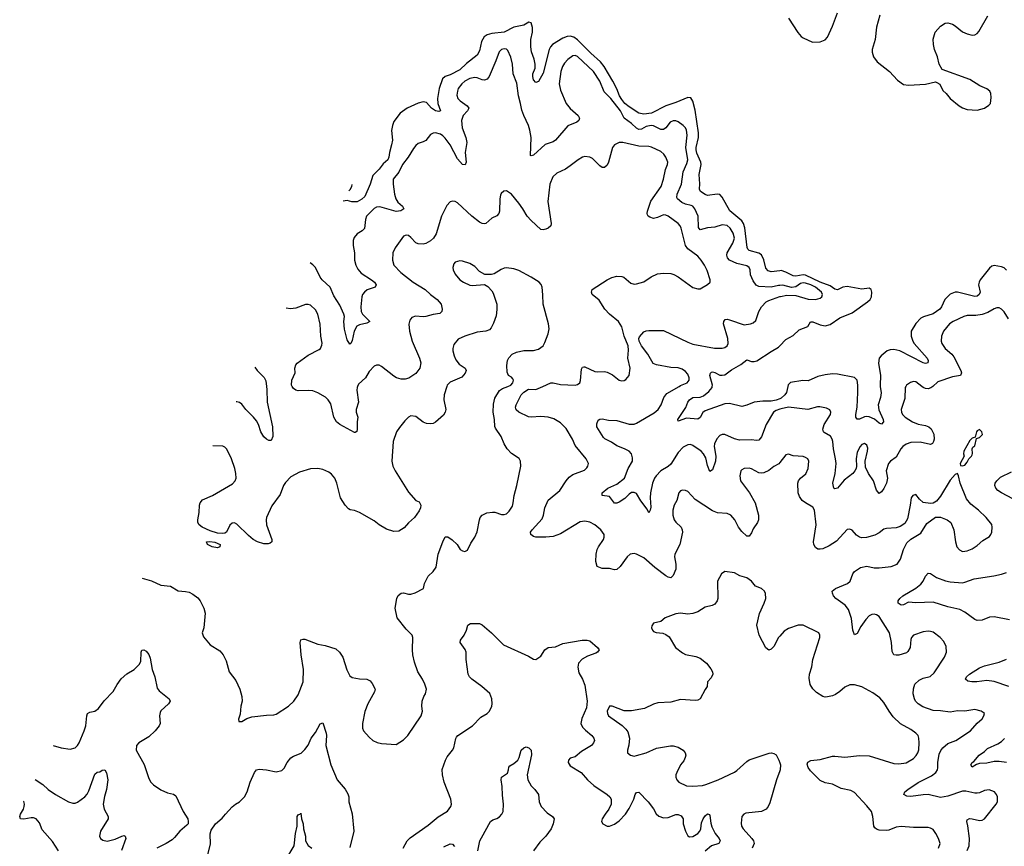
# Model space of a CAD drawing. Header units: inches. Extents: x 2220522 to 2384314, y 721474 to 893490.
# Tile 208 of 256: x 2283797 to 2291832, y 876246 to 882993. Entities that reach past the tile are written whole.
import ezdxf

# ---------------------------------------------------------------- set-up
doc = ezdxf.new("R2010")
doc.units = ezdxf.units.IN
doc.header["$MEASUREMENT"] = 0
for name, color, linetype in [('C2887', 7, 'Continuous'), ('C2888', 7, 'Continuous'), ('C2897', 7, 'Continuous'), ('C2898', 7, 'Continuous')]:
    doc.layers.add(name, color=color, linetype=linetype)

msp = doc.modelspace()

# ---------------------------------------------------------------- linework, layer by layer
at = {"layer": 'C2887', "color": 5}
for points, elevation in [([(2284797.4, 878433.9), (2284871.9, 878411.9), (2284950, 878377.3), (2285028.9, 878368.9), (2285090, 878330.5), (2285150, 878326), (2285179.2, 878319.2), (2285210, 878303.8), (2285250, 878275.5), (2285270, 878250.7), (2285299.3, 878190), (2285310.4, 878150), (2285299.1, 878030), (2285287.3, 877990), (2285296.4, 877956.4), (2285351.8, 877891.8), (2285430, 877843), (2285458, 877810), (2285480.7, 877760.7), (2285506.4, 877670), (2285560.5, 877600.5), (2285594.4, 877530), (2285610.5, 877470), (2285613, 877430), (2285600.7, 877390), (2285595.3, 877324.7), (2285583.6, 877283.6), (2285584.7, 877264.7), (2285610, 877266), (2285649.2, 877290.8), (2285690, 877304), (2285810, 877317.3), (2285870, 877318.8), (2285890, 877324), (2285990, 877390.6), (2286034, 877430), (2286070, 877484), (2286109.8, 877590), (2286112.3, 877690), (2286092.6, 877810), (2286085.6, 877910), (2286090, 877930.7), (2286110, 877937.1), (2286123.9, 877936.1), (2286230, 877895.8), (2286290, 877884.4), (2286377.6, 877857.6), (2286407.4, 877830), (2286433.1, 877790), (2286465.8, 877685.8), (2286490, 877637.3), (2286510, 877624.9), (2286570, 877612.4), (2286630.4, 877610.4), (2286656.1, 877596.1), (2286674.6, 877574.6), (2286698, 877530), (2286692.1, 877507.9), (2286638, 877410), (2286612.8, 877347.2), (2286594, 877250), (2286594.8, 877210), (2286602.8, 877190), (2286650, 877136), (2286678, 877110), (2286712.8, 877092.8), (2286750, 877084.4), (2286870, 877078), (2286930, 877114.8), (2286965.2, 877150), (2287072, 877310), (2287083.7, 877350), (2287078, 877390), (2287080.9, 877430), (2287096, 877470), (2287109.3, 877490), (2287117, 877530), (2287103.6, 877570), (2287083.6, 877610), (2287046.3, 877670), (2287019.7, 877750), (2287005.6, 877810), (2287001.6, 877850), (2287005.6, 877950), (2286999.5, 877970), (2286950, 878019.5), (2286878.3, 878110), (2286860.5, 878190), (2286875.1, 878270), (2286885.8, 878294.2), (2286910, 878313.4), (2286930, 878314.9), (2286970, 878304.4), (2286990, 878304.9), (2287023.8, 878316.2), (2287093.2, 878350), (2287099.5, 878390), (2287129.6, 878450), (2287172.3, 878490), (2287196.1, 878523.9), (2287211.6, 878630), (2287250, 878732), (2287269.2, 878770.8), (2287290, 878771), (2287327.1, 878747.1), (2287366, 878710), (2287392, 878670), (2287410, 878658), (2287430, 878652), (2287450, 878662), (2287478.6, 878721.4), (2287512.3, 878770), (2287530, 878812), (2287548.3, 878911.7), (2287555.6, 878930), (2287571, 878949), (2287610, 878967.2), (2287654.6, 878974.6), (2287674.2, 878974.2), (2287730, 878955.5), (2287750, 878953.4), (2287770, 878960.7), (2287790, 878980.7), (2287817.4, 879022.6), (2287825.1, 879050), (2287831.8, 879110), (2287853.3, 879190), (2287885.2, 879350), (2287884, 879390), (2287872.1, 879412.1), (2287810, 879451.8), (2287775.1, 879490), (2287751.3, 879530), (2287724.7, 879590), (2287679.1, 879659.1), (2287673.7, 879673.7), (2287670.8, 879729.2), (2287660.7, 879790), (2287663.9, 879856.1), (2287675.4, 879904.6), (2287713.6, 879966.4), (2287737.3, 879982.7), (2287779.8, 880000)], 280), ([(2287283, 880000), (2287259.5, 879930), (2287258.7, 879890), (2287273.4, 879810), (2287270.2, 879789.8), (2287256.2, 879763.8), (2287190, 879707.6), (2287170, 879696.9), (2287150, 879693.3), (2287117.7, 879697.7), (2287090, 879707.3), (2287030, 879755.1), (2286990, 879759.3), (2286970, 879749.2), (2286940.7, 879719.3), (2286895.1, 879664.9), (2286873, 879630), (2286844.4, 879550), (2286834.4, 879390), (2286841.3, 879350), (2286861.3, 879310), (2286970, 879135.5), (2287028.9, 879068.9), (2287056.7, 879056.7), (2287070.5, 879030), (2287068, 879010), (2287057, 878983), (2287019.3, 878930), (2286970, 878887.3), (2286933.9, 878846.1), (2286890, 878818.5), (2286850, 878816), (2286790, 878834.8), (2286731.2, 878870), (2286690, 878901.8), (2286570, 878971.1), (2286530, 878987.8), (2286493.8, 878993.8), (2286480.5, 879000.5), (2286453.2, 879030), (2286415.1, 879090), (2286385.1, 879210), (2286369.4, 879250), (2286342.4, 879282.4), (2286319.1, 879299.1), (2286270, 879322.7), (2286230, 879329.4), (2286170, 879326.6), (2286080.7, 879299.3), (2286010, 879260.7), (2285964.8, 879215.2), (2285950.2, 879189.8), (2285922.2, 879117.8), (2285854.9, 879025.1), (2285812.3, 878930), (2285808.3, 878910), (2285812.3, 878870), (2285854.6, 878750), (2285853.7, 878730), (2285840.2, 878719.8), (2285825.2, 878714.8), (2285790, 878715.8), (2285736.3, 878730), (2285703, 878750), (2285663, 878783), (2285570, 878876.2), (2285550, 878887), (2285530, 878883.7), (2285513.1, 878866.9), (2285484.4, 878810), (2285470, 878802), (2285450, 878798.5), (2285410, 878803.4), (2285350, 878820.5), (2285284.7, 878850), (2285262.4, 878870), (2285251.6, 878890), (2285249.6, 878910), (2285262.6, 878970), (2285263, 879030), (2285269.7, 879050.3), (2285290, 879074.4), (2285370, 879108.9), (2285534.4, 879205.6), (2285555.4, 879230), (2285564, 879250), (2285561.7, 879290), (2285552.6, 879330), (2285524.8, 879410), (2285486.6, 879486.6), (2285470, 879505.1), (2285453.3, 879513.3), (2285374.2, 879514.1), (2285373.3, 879515.1)], 280), ([(2285809.8, 880000), (2285813.3, 879973.3), (2285815.2, 879870), (2285860.2, 879670), (2285861.6, 879590), (2285850, 879559), (2285830, 879559.3), (2285810, 879569.4), (2285790, 879587), (2285763.9, 879630), (2285745.1, 879690), (2285730, 879719.6), (2285705.7, 879750), (2285643.5, 879810), (2285610, 879855.6), (2285590, 879869.6), (2285570, 879874), (2285563.7, 879872.6)], 260), ([(2286554.7, 880000), (2286550.1, 879990), (2286548.9, 879970), (2286561.3, 879870), (2286542.2, 879810), (2286543.6, 879790), (2286555.6, 879750), (2286550.3, 879710), (2286552.2, 879650), (2286547.3, 879632.7), (2286535.9, 879624.1), (2286530, 879622.7), (2286410, 879688.1), (2286382.9, 879710), (2286361.6, 879750), (2286336.5, 879856.5), (2286315.1, 879890), (2286291.5, 879911.5), (2286230, 879947.7), (2286190, 879962.7), (2286150, 879967.2), (2286070, 879963.5), (2286050, 879968.4), (2286030, 879981.6), (2286019.8, 880000)], 260), ([(2290000, 879378.8), (2289991.6, 879368.4), (2289950, 879346.3), (2289910, 879313.5), (2289870, 879293.5), (2289850, 879291.1), (2289830, 879295.4), (2289770, 879328), (2289750, 879333), (2289710, 879329.6), (2289690, 879319.5), (2289681.6, 879310), (2289674, 879270), (2289679.5, 879230), (2289752, 879130), (2289797.6, 879050), (2289824.6, 878950), (2289824.6, 878910), (2289818.7, 878890), (2289782.6, 878837.4), (2289770, 878806), (2289750, 878778), (2289730, 878777), (2289690, 878814.5), (2289663.6, 878850), (2289633.6, 878910), (2289600.9, 878950), (2289570, 878963.5), (2289491.4, 878968.6), (2289450, 878983.1), (2289310, 879077.4), (2289250, 879141.6), (2289230, 879151.6), (2289205.7, 879154.3), (2289190, 879146.6), (2289177.1, 879130), (2289158.7, 879070), (2289137.4, 879030), (2289126.7, 878990), (2289126.7, 878950), (2289138, 878910), (2289151.2, 878891.2), (2289194.4, 878850), (2289203.1, 878830), (2289204.9, 878810), (2289183, 878710), (2289142.3, 878630), (2289140.2, 878610), (2289150.3, 878549.7), (2289151.6, 878508.4), (2289130, 878457.2), (2289110, 878438), (2289090, 878442), (2289070, 878455.1), (2288981.3, 878521.3), (2288890, 878600.8), (2288830, 878630.8), (2288810, 878635.6), (2288779.1, 878630), (2288754.4, 878610), (2288697.6, 878530), (2288670, 878505.7), (2288650, 878502.7), (2288610, 878512.6), (2288550, 878514), (2288510, 878529.3), (2288499.5, 878570), (2288500.5, 878630), (2288509.6, 878670), (2288519.5, 878690), (2288560.7, 878750), (2288567.6, 878770), (2288566, 878790), (2288539.7, 878830), (2288489.6, 878870), (2288450, 878892.7), (2288410, 878898.8), (2288370, 878893.3), (2288210, 878797.6), (2288150, 878775.1), (2288090, 878768.4), (2288010, 878769.5), (2287990, 878776), (2287969.3, 878790), (2287966.6, 878810), (2287978, 878830), (2288061.1, 878918.9), (2288071, 878949), (2288081.1, 879010), (2288109.1, 879070.9), (2288205.1, 879150), (2288255.1, 879230), (2288280, 879260), (2288310, 879279.5), (2288404.9, 879315.1), (2288426, 879334), (2288434.5, 879350), (2288437.6, 879370), (2288419.6, 879410), (2288330, 879516.9), (2288306.8, 879570), (2288255.3, 879655.3), (2288210, 879703.5), (2288154.7, 879734.7), (2288110, 879748.7), (2288050, 879753.1), (2287970, 879748.4), (2287950, 879752.4), (2287869.4, 879790), (2287848.5, 879808.5), (2287842.4, 879830), (2287848.3, 879850), (2287888.8, 879930), (2287910, 879954), (2287950, 879977.4), (2288010, 879975.2), (2288065.3, 880000)], 260), ([(2290000, 879813.3), (2289970, 879802.7), (2289948.8, 879790), (2289887.3, 879690), (2289850, 879589.5), (2289830, 879562), (2289810, 879558.5), (2289770, 879564.2), (2289670, 879561.6), (2289631, 879571), (2289550, 879608.4), (2289530, 879608.3), (2289510, 879598), (2289487, 879573), (2289468, 879532), (2289464.8, 879510), (2289476.6, 879430), (2289473.7, 879390), (2289450, 879318), (2289430, 879305.2), (2289410, 879353.2), (2289396.2, 879416.2), (2289376.8, 879450), (2289356.8, 879470), (2289290, 879518.5), (2289270, 879525.1), (2289250, 879524.2), (2289210, 879504.2), (2289170, 879459.3), (2289110, 879365.3), (2289090, 879346.9), (2289028.9, 879311.1), (2288989.7, 879270.3), (2288976.3, 879250), (2288960.2, 879210), (2288944.1, 879130), (2288941, 879090), (2288947, 879013), (2288942, 878990), (2288930, 878969), (2288918, 878998), (2288865.9, 879065.9), (2288830, 879124.7), (2288810, 879135.1), (2288790, 879132.7), (2288770, 879120.4), (2288734.5, 879085.5), (2288690, 879056), (2288670, 879046.9), (2288650, 879045.6), (2288610, 879100.5), (2288549.7, 879109.7), (2288549.7, 879130), (2288597.6, 879170), (2288670, 879203.1), (2288732, 879250), (2288762, 879330), (2288797, 879390), (2288797.6, 879417.6), (2288789.4, 879450), (2288769.3, 879470), (2288733.2, 879490), (2288670, 879513.6), (2288625.4, 879545.4), (2288572.4, 879572.4), (2288562, 879582), (2288507.8, 879670), (2288506.3, 879693.7), (2288517, 879723), (2288530, 879733.4), (2288550, 879734.9), (2288603.1, 879723.1), (2288670, 879721.2), (2288770, 879691), (2288810, 879692.8), (2288830, 879700.2), (2288975.4, 879784.6), (2289006.8, 879810), (2289032.7, 879850), (2289053.3, 879910), (2289078.5, 879941.5), (2289179.3, 880000)], 240), ([(2290000, 879899.5), (2289970, 879886.9), (2289930, 879878.3), (2289860.5, 879879.5), (2289790, 879871.2), (2289730, 879846.3), (2289690, 879837), (2289590, 879860.7), (2289550, 879857.6), (2289390, 879801.8), (2289372.8, 879787.2), (2289350, 879745.1), (2289330, 879733.3), (2289239, 879741), (2289170, 879715.3), (2289166.6, 879730), (2289233.7, 879826.3), (2289248.9, 879870), (2289263.1, 879890), (2289290, 879909.1), (2289350, 879913.2), (2289378, 879922), (2289421, 879959), (2289446.8, 879990), (2289448.3, 880000)], 220), ([(2290000, 877961.1), (2289990.2, 877949.8), (2289950, 877878), (2289930, 877855.1), (2289910, 877846.6), (2289886.3, 877866.3), (2289831.2, 877970), (2289813.3, 878050), (2289833.7, 878146.3), (2289873, 878230), (2289884.5, 878270), (2289882.7, 878310), (2289874, 878330), (2289849.7, 878349.7), (2289801.2, 878370), (2289769.5, 878410), (2289730, 878436.9), (2289674.7, 878454.7), (2289630, 878477), (2289550, 878489.2), (2289522.8, 878470), (2289492.7, 878410), (2289494.9, 878270), (2289488, 878250), (2289470, 878223.7), (2289448.5, 878211.5), (2289390, 878197.4), (2289330, 878161.3), (2289290, 878146.3), (2289250, 878141.1), (2289190, 878149.6), (2289150, 878144.2), (2289064.7, 878110), (2289030, 878082), (2288970, 878068.7), (2288954.4, 878045.6), (2288953.4, 878030), (2288960.5, 878010), (2288970, 877999.1), (2288990, 877990.7), (2289044.9, 877984.9), (2289070, 877974.8), (2289095.8, 877955.8), (2289149.1, 877869.1), (2289204.4, 877824.4), (2289230, 877810.5), (2289315.8, 877795.8), (2289350, 877782), (2289401.6, 877741.6), (2289436, 877696), (2289450.4, 877670), (2289454.4, 877650), (2289439.3, 877620.7), (2289410.8, 877590), (2289407.3, 877550), (2289390, 877526), (2289350.2, 877449.8), (2289330, 877439.7), (2289310, 877437.4), (2289190, 877444.2), (2289110, 877422.9), (2289003.9, 877416.1), (2288970, 877407.6), (2288896, 877370), (2288790, 877352.1), (2288730, 877352.6), (2288630.8, 877389.2), (2288610.7, 877389.3), (2288590.5, 877350), (2288592.7, 877330), (2288602.4, 877310), (2288712.6, 877232.6), (2288743.8, 877203.8), (2288760, 877180), (2288772.9, 877130), (2288767.5, 877072.5), (2288756.3, 877030), (2288757.3, 877010), (2288781, 876990), (2288810, 876983.1), (2288830, 876986.7), (2288910, 877008.9), (2288993.2, 877046.8), (2289106.5, 877066.5), (2289130, 877066.3), (2289170, 877054.9), (2289210.5, 877030), (2289228.5, 877008.5), (2289232.2, 876990), (2289227, 876970), (2289215.3, 876944.7), (2289188.5, 876910), (2289159.1, 876850), (2289150.6, 876830), (2289150.6, 876810), (2289159.1, 876790), (2289174.8, 876770), (2289239.5, 876739.5), (2289290, 876736), (2289370, 876743.2), (2289395.1, 876750), (2289495.6, 876790), (2289629.1, 876850.9), (2289650, 876864.4), (2289730, 876939), (2289750, 876951.6), (2289913.8, 877006.2), (2289931.3, 877010), (2289950, 877004.9), (2289970, 876991.7), (2289993.1, 876950), (2290000, 876926.7)], 280), ([(2286926, 876230), (2286958.7, 876290), (2286983.5, 876316.5), (2287130, 876418.3), (2287212.7, 876487.3), (2287286.8, 876533.2), (2287316.4, 876570), (2287319.8, 876590), (2287315.1, 876630), (2287260.9, 876770), (2287246.8, 876830), (2287245.6, 876874.4), (2287270.6, 876949.4), (2287284.5, 876975.5), (2287329.7, 877030), (2287341, 877050), (2287354.8, 877125.3), (2287362.2, 877137.8), (2287373.6, 877150), (2287491.2, 877230), (2287560.7, 877299.3), (2287611.8, 877330), (2287631.6, 877350), (2287649.6, 877390), (2287653.3, 877410), (2287649.5, 877450), (2287632.5, 877492.5), (2287569.4, 877550), (2287487.6, 877610), (2287467.6, 877630), (2287455.6, 877650), (2287439.5, 877770), (2287439.3, 877830), (2287431.6, 877851.6), (2287392.7, 877910), (2287393.2, 877930), (2287424, 877970), (2287444, 878010), (2287455.3, 878050), (2287474.6, 878065.4), (2287550, 878064), (2287570, 878053.4), (2287648.2, 877988.2), (2287744.9, 877890), (2287950, 877799.3), (2287990, 877774.8), (2288010, 877770.7), (2288050, 877797.3), (2288083.6, 877850), (2288110, 877868.4), (2288170, 877874.4), (2288230, 877900.3), (2288388, 877930), (2288428.3, 877928.3), (2288450, 877922), (2288512, 877870), (2288524.7, 877850), (2288512, 877830), (2288498, 877822), (2288430, 877799.3), (2288385.7, 877774.3), (2288358.3, 877741.7), (2288351.8, 877708.2), (2288361.1, 877661.1), (2288390.2, 877610), (2288410, 877562), (2288428.6, 877430), (2288422.1, 877377.9), (2288383.2, 877290), (2288377.3, 877250), (2288390, 877219.5), (2288413.4, 877193.4), (2288466.4, 877150), (2288481.3, 877130), (2288486.7, 877110), (2288480.4, 877090), (2288463, 877070), (2288380.4, 877019.6), (2288330, 876977), (2288290, 876965.2), (2288274.8, 876950), (2288274, 876930), (2288290, 876902.8), (2288379.1, 876850), (2288430.2, 876790.2), (2288482.5, 876742.5), (2288590.6, 876670), (2288613, 876650), (2288623, 876630), (2288623, 876590), (2288604.9, 876550), (2288574, 876510), (2288550.7, 876470), (2288546, 876450), (2288556, 876430), (2288590, 876410.7), (2288610, 876410.7), (2288650, 876428), (2288690, 876453), (2288741.6, 876510), (2288770, 876554), (2288809.6, 876630), (2288820.7, 876670), (2288830, 876686.8), (2288850, 876687.7), (2288926.7, 876610), (2288970, 876553), (2288990.2, 876510.2), (2289011.3, 876491.3), (2289050, 876478), (2289090, 876481.1), (2289150, 876505.5), (2289170, 876504.9), (2289195.2, 876495.2), (2289210.5, 876470.5), (2289210.6, 876430), (2289230.6, 876370), (2289250, 876331), (2289263.9, 876323.9), (2289290, 876326), (2289331.1, 876350), (2289348, 876370), (2289355.6, 876390), (2289361, 876439), (2289373.3, 876470), (2289390, 876494.4), (2289410, 876510.4), (2289425.2, 876505.2), (2289430, 876498), (2289436.6, 876436.6), (2289445, 876405), (2289472.7, 876350), (2289506, 876310), (2289511.8, 876290), (2289502, 876270), (2289441.1, 876250), (2289390, 876206)], 260), ([(2284070.6, 877069.3), (2284136, 877050), (2284210, 877040.3), (2284248.7, 877051.3), (2284270, 877068.5), (2284283.1, 877090), (2284324.4, 877190), (2284335.3, 877230), (2284343.9, 877310), (2284351, 877329), (2284370, 877341.1), (2284410, 877349), (2284439.1, 877370), (2284487.5, 877432.5), (2284558.9, 877510), (2284592.5, 877567.5), (2284626.3, 877613.7), (2284670, 877653.7), (2284730, 877688.8), (2284771.3, 877730), (2284784.8, 877755.3), (2284788.2, 877831.8), (2284793.2, 877846.8), (2284810, 877850.4), (2284830, 877838), (2284850, 877810.7), (2284861, 877781), (2284877.6, 877690), (2284898.4, 877630), (2284917.6, 877537.6), (2284936.2, 877516.2), (2285018, 877450), (2285026, 877430), (2285011.3, 877410), (2284950, 877353.2), (2284942.3, 877337.7), (2284937.1, 877310), (2284943.8, 877250), (2284934.9, 877230), (2284901.6, 877190), (2284850, 877140.5), (2284768.4, 877090), (2284750.4, 877070), (2284747.4, 877030), (2284813.7, 876913.7), (2284850, 876801), (2284868.2, 876770), (2284889.1, 876749.1), (2284948.1, 876708.1), (2285002.2, 876682.2), (2285051.8, 876671.8), (2285070, 876658.8), (2285131.6, 876531.6), (2285168, 876470), (2285170.6, 876450), (2285170.5, 876430), (2285162, 876418), (2285102.8, 876370), (2285061.1, 876318.9), (2285039.9, 876300.1), (2284991.7, 876268.3), (2284916, 876230)], 260), ([(2285328.7, 876168.7), (2285355.1, 876264.9), (2285351.7, 876348.3), (2285360.5, 876379.5), (2285394.5, 876430), (2285450, 876475.5), (2285475.6, 876510), (2285530, 876568), (2285557.2, 876590), (2285591.2, 876608.8), (2285632.3, 876650), (2285654.5, 876690), (2285678.4, 876770), (2285713.2, 876850), (2285730, 876870.8), (2285750, 876874.8), (2285810, 876870.8), (2285890, 876855.5), (2285934.9, 876865.1), (2285955.8, 876884.2), (2285979.6, 876930), (2286010, 876968.2), (2286030, 876981.3), (2286092.6, 877007.4), (2286124.6, 877035.4), (2286150, 877070.7), (2286175.1, 877130), (2286210, 877174.4), (2286250, 877245.5), (2286270, 877253.4), (2286296.6, 877170), (2286299.4, 877150), (2286295.4, 877070), (2286335.6, 876910), (2286388, 876790), (2286453.7, 876713.7), (2286474.4, 876674.4), (2286482, 876650), (2286483, 876610), (2286510.3, 876510.3), (2286523.7, 876370), (2286490, 876238)], 260), ([(2287535, 876210), (2287553.2, 876290), (2287564.7, 876315.3), (2287639.5, 876450), (2287657.5, 876462.5), (2287690, 876473.7), (2287712.9, 876487.1), (2287731.8, 876508.2), (2287741, 876530), (2287745, 876590), (2287736.1, 876663.9), (2287734.9, 876734.9), (2287726, 876790), (2287729.5, 876810.5), (2287776.9, 876843.1), (2287786, 876870), (2287787.3, 876892.7), (2287795.5, 876904.5), (2287830, 876922), (2287860.9, 876950), (2287872.3, 876970), (2287890, 877030.8), (2287910, 877051.3), (2287930, 877058), (2287952, 877050), (2287970, 877032), (2287972.2, 876992.2), (2287937, 876830), (2287942.6, 876790), (2287970, 876740.7), (2288000.7, 876710), (2288030.6, 876670), (2288034.9, 876610), (2288052.7, 876570), (2288100.5, 876520.5), (2288146, 876490), (2288159.1, 876470), (2288150.3, 876430), (2288132.7, 876390), (2288090.3, 876330), (2288040.8, 876279.2), (2287988.5, 876210)], 240), ([(2283922.3, 876790.9), (2283985.5, 876750), (2284030.2, 876710.2), (2284088.4, 876668.4), (2284194, 876610), (2284230, 876598.7), (2284250, 876599.5), (2284270, 876606.4), (2284329.8, 876650.2), (2284347.7, 876672.3), (2284360.7, 876699.3), (2284410, 876836), (2284429.5, 876850.5), (2284450, 876855.5), (2284470, 876867.7), (2284490.4, 876870.4), (2284506, 876846), (2284517.1, 876790), (2284505.2, 876710), (2284488.4, 876651.6), (2284477.3, 876590), (2284486, 876550), (2284518.3, 876490), (2284518.5, 876470), (2284455.6, 876370), (2284448.9, 876330), (2284455.8, 876310), (2284476.2, 876296.2), (2284510.7, 876289.3), (2284575.7, 876304.3), (2284630, 876330.5), (2284650, 876334), (2284658, 876330), (2284662, 876310), (2284627.3, 876212.7)], 240), ([(2290000, 876861.7), (2289973.4, 876790), (2289918.6, 876601.4), (2289904.9, 876570), (2289887.7, 876550), (2289850.2, 876529.8), (2289723.7, 876516.3), (2289706.8, 876510), (2289690.5, 876489.5), (2289684.4, 876435.6), (2289688.5, 876410), (2289699.5, 876390), (2289770.4, 876310), (2289784.4, 876290), (2289790, 876268), (2289773, 876230)], 280), ([(2284112.8, 876210), (2284065.6, 876285.6), (2283980.6, 876380.6), (2283957.8, 876437.8), (2283932, 876470), (2283910, 876478.3), (2283890, 876479.1), (2283830, 876467.1), (2283802.7, 876470), (2283796.9, 876490), (2283804, 876510), (2283828.7, 876550), (2283834.4, 876570), (2283835.9, 876590), (2283831.1, 876611.1), (2283828.7, 876615.3)], 240), ([(2285970, 876134.9), (2286037.6, 876250), (2286047.9, 876350), (2286061.6, 876410), (2286061.6, 876490), (2286070, 876504), (2286087.5, 876512.5), (2286090, 876518), (2286097.4, 876470), (2286111.3, 876430), (2286112.6, 876390), (2286128.1, 876330), (2286130.3, 876290), (2286150, 876253), (2286182, 876230)], 240), ([(2287257.2, 876242.8), (2287310, 876267.3), (2287330, 876264), (2287346.2, 876246.2)], 240)]:
    msp.add_lwpolyline(points, dxfattribs=dict(at, elevation=elevation))
at = {"layer": 'C2887', "color": 5, "elevation": 280}
msp.add_lwpolyline([(2285410, 878683.7), (2285368.7, 878690), (2285329, 878710), (2285322, 878730), (2285347.3, 878732.7), (2285390, 878728), (2285434, 878710), (2285430, 878689.4)], close=True, dxfattribs=at)
at = {"layer": 'C2888', "color": 5}
for points, elevation in [([(2290000, 880943.2), (2289930, 880934.6), (2289903.9, 880943.9), (2289885.3, 880965.3), (2289870, 881033.1), (2289850, 881072.7), (2289828.3, 881088.3), (2289750, 881107.9), (2289738.6, 881118.6), (2289733.1, 881133.1), (2289713.6, 881293.6), (2289703.2, 881330), (2289690, 881351.2), (2289591.5, 881431.5), (2289530, 881545.1), (2289510, 881564.7), (2289490, 881568.4), (2289410, 881559.1), (2289390, 881565.3), (2289354, 881590), (2289343.5, 881610), (2289347.2, 881652.8), (2289342.1, 881730), (2289357.7, 881810), (2289355, 881830), (2289323.1, 881903.1), (2289316, 881930), (2289316, 881950), (2289336.2, 882030), (2289335.6, 882070), (2289310, 882253), (2289290, 882328), (2289274.1, 882354.1), (2289250, 882358.6), (2289150, 882317.7), (2289070, 882290.9), (2288952.4, 882230), (2288890, 882220.7), (2288850, 882229.9), (2288770, 882282), (2288736.4, 882310), (2288710, 882341), (2288692.4, 882370), (2288670, 882428.1), (2288638.1, 882490), (2288566.7, 882610), (2288535.8, 882650), (2288458.2, 882718.2), (2288350, 882829.4), (2288318.2, 882850), (2288290, 882857), (2288265.4, 882854.6), (2288230, 882840.7), (2288146.2, 882790), (2288127.7, 882772.3), (2288118.6, 882750), (2288070, 882555.1), (2288030, 882489.4), (2288010, 882479.3), (2287990, 882502.7), (2287983.1, 882530), (2287985.3, 882550), (2288002.8, 882597.2), (2288004.5, 882630), (2287996.6, 882670), (2287974.1, 882730), (2287967.5, 882770), (2287967.3, 882830), (2287981.8, 882890), (2287982, 882930), (2287970, 882966.6), (2287951.3, 882971.3), (2287912.1, 882947.9), (2287830, 882931.8), (2287750, 882891.6), (2287650, 882881.2), (2287610.4, 882869.6), (2287586.6, 882853.4), (2287564.3, 882815.7), (2287550, 882739.7), (2287530, 882703.8), (2287443.8, 882636.2), (2287390, 882584.4), (2287310, 882543.6), (2287270, 882529.5), (2287247.3, 882510), (2287220.6, 882430), (2287206.6, 882350), (2287209.4, 882310), (2287230, 882249), (2287217.4, 882242.6), (2287190, 882249.3), (2287157.3, 882270), (2287115.6, 882315.6), (2287090, 882322.7), (2287049.3, 882310.7), (2286959.5, 882270), (2286903.1, 882230), (2286850, 882162.7), (2286838.3, 882130), (2286832.2, 882087.8), (2286838.4, 882010), (2286831.8, 881970), (2286814.3, 881910), (2286810, 881869.7), (2286801.2, 881850), (2286762.8, 881817.2), (2286730, 881771.7), (2286679.7, 881720.3), (2286657, 881650), (2286614, 881550), (2286590, 881527.7), (2286550, 881506.8), (2286507, 881507), (2286470, 881517), (2286436.7, 881511.7)], 220), ([(2290000, 880824.1), (2289990, 880823.5), (2289930, 880809.7), (2289830, 880814.6), (2289806.6, 880826.6), (2289781.8, 880861.8), (2289761.4, 880910), (2289757.1, 880950), (2289750, 880971.1), (2289730, 880984.2), (2289650, 881002), (2289589, 881030), (2289572.9, 881050), (2289567.7, 881070), (2289570.6, 881090), (2289615.7, 881170), (2289628.9, 881210), (2289620.2, 881250), (2289593.6, 881290), (2289570, 881311.8), (2289530, 881317.6), (2289470, 881298.2), (2289410, 881293.3), (2289350, 881278), (2289336.6, 881296.6), (2289333.2, 881390), (2289307.4, 881450), (2289290, 881469.8), (2289276.7, 881476.7), (2289230, 881486.3), (2289200.4, 881500.4), (2289164.5, 881530), (2289160.6, 881540.6), (2289162.5, 881570), (2289197.5, 881650), (2289211.7, 881750), (2289241.9, 881818.1), (2289249.2, 881850), (2289234.1, 881950), (2289244.7, 882050), (2289237.5, 882090), (2289229.2, 882109.2), (2289210, 882129.7), (2289170, 882158.9), (2289150, 882166.9), (2289130, 882168.5), (2289104.2, 882155.8), (2289069, 882111), (2289050, 882097.3), (2289030, 882096), (2288970, 882126.4), (2288950, 882129.2), (2288910, 882120.5), (2288870, 882099.5), (2288850, 882096.3), (2288830, 882107.5), (2288790, 882144.1), (2288729.1, 882189.1), (2288699.6, 882250), (2288620.6, 882350), (2288565.2, 882405.2), (2288531.1, 882490), (2288478.5, 882570), (2288350, 882691.9), (2288330, 882699.7), (2288310, 882696.4), (2288270, 882668), (2288243.1, 882636.9), (2288227.2, 882610), (2288212.2, 882570), (2288198.6, 882470), (2288210, 882417.3), (2288257, 882310), (2288288.6, 882268.6), (2288353.7, 882210), (2288364.4, 882190), (2288360.5, 882170), (2288342.7, 882157.2), (2288270, 882125.6), (2288170, 882008.7), (2288150, 881996.8), (2288086.3, 881973.7), (2287990, 881888), (2287970, 881881.2), (2287964.5, 881884.5), (2287971.6, 882030), (2287961.1, 882090), (2287949, 882130), (2287909.9, 882209.9), (2287894.1, 882254.1), (2287884.5, 882310), (2287866.4, 882370), (2287854.4, 882474.4), (2287823.8, 882550), (2287818.5, 882630), (2287805.6, 882685.6), (2287781.5, 882741.4), (2287770, 882753), (2287750, 882755.4), (2287728, 882750), (2287708.7, 882730), (2287683.2, 882656.8), (2287626.7, 882530), (2287611.7, 882508.3), (2287590, 882498.5), (2287570, 882500.7), (2287530, 882518), (2287510, 882520.3), (2287470, 882511.4), (2287430, 882490.6), (2287404.9, 882470), (2287376.1, 882430), (2287369, 882410), (2287364.2, 882375.8), (2287373.6, 882350), (2287391.4, 882330), (2287448.9, 882290), (2287461.7, 882270), (2287451.7, 882250), (2287415.5, 882210), (2287401.8, 882170), (2287407.1, 882110), (2287437.1, 882030), (2287444.6, 881990), (2287432.5, 881910), (2287439.1, 881830), (2287432.3, 881807.7), (2287410, 881811.2), (2287370, 881856.5), (2287310, 881971), (2287270, 882025.1), (2287250, 882044), (2287230, 882057.2), (2287190, 882068), (2287170, 882067.3), (2287150, 882057), (2287110, 882007.6), (2287090, 881995.1), (2287050, 881981.6), (2287030, 881967), (2287010, 881942), (2286967.4, 881870), (2286922, 881810), (2286891.6, 881748.4), (2286845.2, 881690), (2286843.8, 881650), (2286855, 881570), (2286865.2, 881530), (2286883.3, 881503.3), (2286919.5, 881470), (2286931.4, 881448.6), (2286908.1, 881431.9), (2286870, 881426.9), (2286735.9, 881464.1), (2286710, 881462.7), (2286690, 881452.2), (2286628, 881390), (2286618.5, 881361.5), (2286610, 881289.4), (2286593, 881270), (2286550, 881245.1), (2286525.4, 881214.6), (2286517.6, 881190), (2286517.4, 881150), (2286527.9, 881090), (2286530.2, 881029.8), (2286538.8, 880990), (2286557, 880957), (2286583.4, 880923.4), (2286668.5, 880870), (2286692.2, 880850), (2286706, 880830), (2286699.1, 880810), (2286633.1, 880786.9), (2286610.4, 880770), (2286595.3, 880750), (2286588.9, 880730), (2286579.6, 880650), (2286582.3, 880610), (2286594.9, 880590), (2286654, 880530), (2286630, 880515.1), (2286570, 880503.5), (2286549.4, 880490.6), (2286526.9, 880450), (2286510, 880375.3), (2286498, 880350), (2286490, 880345.2), (2286470, 880379), (2286446.6, 880466.6), (2286442.4, 880530), (2286447, 880570), (2286442.2, 880590), (2286410, 880662), (2286359.7, 880739.7), (2286330.7, 880810.7), (2286264.2, 880870), (2286249.8, 880890), (2286210, 880971.5), (2286190, 880993), (2286167.9, 881007.1)], 240), ([(2288065.3, 880000), (2288130, 880029.1), (2288150, 880029.2), (2288210, 880016.2), (2288329.7, 880010.3), (2288350, 880014.9), (2288367, 880030), (2288373.3, 880046.7), (2288380.6, 880139.4), (2288390, 880156.3), (2288401.3, 880158.7), (2288410, 880159.5), (2288490, 880120.8), (2288510, 880117.8), (2288570, 880122.4), (2288590, 880117.3), (2288634.8, 880094.8), (2288690, 880050.5), (2288710, 880046), (2288730, 880048), (2288743.9, 880056.1), (2288771.5, 880090), (2288778.3, 880150), (2288760.8, 880230), (2288764.9, 880295.1), (2288761.9, 880330), (2288729.1, 880410), (2288710, 880487.3), (2288684, 880530), (2288609.6, 880590), (2288570.9, 880630.9), (2288524.6, 880704.6), (2288469.6, 880750), (2288462.4, 880770), (2288469.6, 880790), (2288590, 880870.3), (2288630, 880888.5), (2288670, 880900.3), (2288710, 880897), (2288726.8, 880890), (2288783.4, 880843.4), (2288810, 880835.5), (2288830, 880837.1), (2288890, 880854.4), (2288950, 880894), (2289001.3, 880918.7), (2289050, 880923.7), (2289110, 880920.4), (2289133.7, 880913.7), (2289170, 880894), (2289290, 880807.7), (2289330, 880794.8), (2289350, 880796), (2289410, 880831), (2289432.3, 880850), (2289432.7, 880870), (2289405.8, 880945.8), (2289384.5, 880990), (2289358.4, 881030), (2289330, 881061.6), (2289250, 881121.7), (2289229.2, 881149.2), (2289194.6, 881290), (2289185.7, 881310), (2289170, 881329.7), (2289090, 881389.7), (2289070, 881398.2), (2289050, 881399.3), (2289002.9, 881377.1), (2288970, 881369.8), (2288939.7, 881379.7), (2288926, 881390), (2288920.7, 881400.7), (2288917.4, 881410), (2288920.2, 881430), (2288947.6, 881512.4), (2289030.9, 881630), (2289050, 881690.8), (2289066.4, 881770), (2289083.5, 881810), (2289086.3, 881830), (2289070.9, 881870.9), (2289054.6, 881894.6), (2289030, 881916.3), (2288952.1, 881952.1), (2288930, 881957.8), (2288850, 881961.6), (2288718, 881990), (2288690, 881989.6), (2288650.7, 881970), (2288634.9, 881950), (2288601.1, 881830), (2288590, 881806), (2288570, 881787), (2288550, 881787.6), (2288530, 881800.7), (2288470, 881859.6), (2288448.7, 881870), (2288410, 881875.8), (2288389.1, 881870.9), (2288353.4, 881850), (2288290, 881799.7), (2288250, 881774), (2288178.9, 881741.1), (2288146.7, 881710), (2288123.2, 881650), (2288106.2, 881510), (2288135.3, 881330), (2288130.2, 881309.7), (2288110, 881291.8), (2288090, 881283), (2288070, 881278.7), (2288050, 881280.7), (2287970, 881353.3), (2287938.2, 881390), (2287903.9, 881450), (2287870, 881495.8), (2287810, 881567.6), (2287770, 881596), (2287748.1, 881591.9), (2287726.6, 881573.4), (2287719.9, 881560.1), (2287714.9, 881530), (2287712, 881430), (2287706, 881410), (2287690, 881392), (2287650, 881371.8), (2287601, 881330), (2287590, 881325.6), (2287570.5, 881329.5), (2287550, 881340.5), (2287486, 881390), (2287370, 881497), (2287350, 881509.5), (2287330, 881512), (2287310, 881506.6), (2287283.8, 881476.2), (2287240.3, 881390), (2287196.3, 881243.7), (2287174.9, 881210), (2287150, 881188.7), (2287110, 881166), (2287090, 881161), (2287050, 881163), (2287030, 881171.6), (2286990, 881216.2), (2286970, 881231.5), (2286950, 881233.6), (2286930, 881226), (2286862, 881130), (2286841.6, 881090), (2286838.7, 881030), (2286850.4, 880990), (2286906.7, 880930), (2287008.7, 880850), (2287106.7, 880790), (2287150, 880748.9), (2287203.1, 880710), (2287236.4, 880670), (2287245.5, 880630), (2287242, 880610), (2287224.4, 880595.6), (2287170, 880587.3), (2287110, 880569.6), (2287090, 880567.3), (2287026, 880574), (2286998, 880562), (2286980.5, 880539.5), (2286972.8, 880507.2), (2286977.4, 880450), (2287000.8, 880370), (2287060.9, 880230), (2287070, 880192), (2287061.1, 880150), (2287030, 880105.1), (2286973.1, 880066.9), (2286941.6, 880058.4), (2286910, 880057.6), (2286872, 880070), (2286850, 880083.9), (2286750, 880162), (2286730, 880172.3), (2286710, 880172.7), (2286690, 880164), (2286650, 880122.7), (2286618.7, 880070), (2286562.6, 880017.4), (2286554.7, 880000)], 260), ([(2286481.7, 881596.1), (2286494.2, 881605.9), (2286506.6, 881630), (2286509, 881647.4)], 220), ([(2287779.8, 880000), (2287804.4, 880010), (2287821.5, 880030), (2287826.4, 880050), (2287821.6, 880061.6), (2287810, 880075.1), (2287786, 880090), (2287775.3, 880115.3), (2287771.8, 880170), (2287777, 880210), (2287788, 880232), (2287816.1, 880263.9), (2287850, 880279.3), (2287910, 880292.7), (2287990, 880293), (2288030, 880303), (2288069.3, 880330), (2288081.6, 880358.4), (2288109.5, 880430), (2288118, 880470), (2288112.3, 880510), (2288067.8, 880670), (2288067.2, 880747.2), (2288061.2, 880810), (2288052.5, 880832.5), (2288035.3, 880850), (2287971.2, 880891.2), (2287870, 880945.1), (2287830, 880960.5), (2287770, 880967.3), (2287750, 880964.5), (2287725.3, 880954.7), (2287670, 880917.2), (2287647.1, 880912.9), (2287593.6, 880913.6), (2287550, 880937.2), (2287510, 880978), (2287470, 881003.7), (2287410, 881022), (2287390, 881023.7), (2287350, 881012.7), (2287339.8, 881000.2), (2287330.7, 880970), (2287334, 880950), (2287350, 880916), (2287390, 880870.7), (2287418.8, 880850), (2287470, 880826.7), (2287490, 880824.4), (2287590.8, 880830.8), (2287616.3, 880816.3), (2287650, 880781), (2287661.1, 880761.1), (2287690.3, 880670.3), (2287691.9, 880628.1), (2287683.9, 880576.1), (2287664.1, 880515.9), (2287643.4, 880476.6), (2287630, 880462.7), (2287602, 880450), (2287530, 880442.4), (2287429, 880411), (2287375.1, 880384.9), (2287338.9, 880341.1), (2287330.3, 880310), (2287331.5, 880290), (2287342, 880250), (2287356.9, 880216.9), (2287382.5, 880182.5), (2287433, 880150), (2287439.3, 880130), (2287433, 880107), (2287404.9, 880075.1), (2287310, 880035.1), (2287286.4, 880010), (2287283, 880000)], 280), ([(2289179.3, 880000), (2289190, 880006.2), (2289244.2, 880030), (2289259.8, 880050), (2289261.5, 880070), (2289250, 880099.6), (2289230, 880122), (2289201.8, 880141.8), (2289171.4, 880151.4), (2289110, 880155.4), (2288994.9, 880174.9), (2288967.5, 880187.5), (2288921.8, 880261.8), (2288872, 880330), (2288851.1, 880370), (2288849.8, 880390), (2288856, 880404), (2288890, 880444), (2288910, 880453.4), (2288930, 880456.3), (2289050, 880455.5), (2289250, 880359.6), (2289290, 880345), (2289467.5, 880312.5), (2289530, 880311.5), (2289550, 880316.5), (2289569.6, 880330), (2289577.3, 880350), (2289574.8, 880390), (2289541.5, 880510), (2289542.6, 880530), (2289554.5, 880545.5), (2289570, 880548.8), (2289590, 880544.4), (2289710, 880503.2), (2289762, 880510), (2289782.5, 880517.5), (2289803.3, 880536.7), (2289829.7, 880610.3), (2289849.5, 880650), (2289889.8, 880690.2), (2289910, 880700.4), (2290000, 880732.2)], 240), ([(2286019.8, 880000), (2286014.3, 880010), (2286018.9, 880050), (2286045.6, 880110), (2286042.7, 880150), (2286050, 880176), (2286061.2, 880190), (2286150, 880254.4), (2286240.1, 880299.9), (2286251.8, 880310), (2286263.5, 880336.5), (2286266.2, 880353.8), (2286255.3, 880410), (2286250, 880508), (2286230, 880589), (2286210, 880624.5), (2286170, 880662.9), (2286150, 880669.6), (2286130, 880667.3), (2286050, 880637.6), (2286006.9, 880633.1), (2285971.7, 880638.7)], 260), ([(2289448.3, 880000), (2289449.8, 880010), (2289429.8, 880090), (2289433.3, 880106.7), (2289443.3, 880116.7), (2289450, 880119.5), (2289470, 880114.6), (2289510, 880092.4), (2289530, 880090.4), (2289550, 880094.6), (2289605.7, 880134.3), (2289682.3, 880177.7), (2289730, 880218), (2289770, 880203.9), (2289790, 880202), (2289811.7, 880208.3), (2289930, 880285.8), (2289990, 880319.7), (2290000, 880330.1)], 220), ([(2285715.1, 880156.8), (2285734, 880130), (2285791.6, 880071.6), (2285804.2, 880044.2), (2285809.8, 880000)], 260)]:
    msp.add_lwpolyline(points, dxfattribs=dict(at, elevation=elevation))
at = {"layer": 'C2897', "color": 5}
for points, elevation in [([(2291028.6, 880000), (2291022.4, 879990), (2291019.9, 879900.1), (2290988.9, 879810), (2290991.7, 879790), (2291001.7, 879770), (2291022.6, 879750), (2291082.6, 879710), (2291130, 879692), (2291190, 879681.6), (2291215.3, 879670), (2291233.8, 879653.8), (2291256.5, 879610), (2291260.3, 879570), (2291255.3, 879550), (2291245.5, 879534.5), (2291230, 879526.3), (2291145.4, 879545.4), (2291070, 879542), (2291030.8, 879529.2), (2291004.6, 879510), (2290986.3, 879490), (2290950, 879422.4), (2290903.1, 879390), (2290885.8, 879370), (2290868.1, 879310), (2290878.9, 879250), (2290870.4, 879210.4), (2290850, 879167), (2290830, 879139.5), (2290810, 879125.2), (2290790, 879152.7), (2290764.5, 879230), (2290722.7, 879290), (2290700.3, 879340.3), (2290697.7, 879390), (2290715.3, 879470), (2290717, 879497), (2290710, 879520.9), (2290690, 879532.8), (2290670, 879526.3), (2290654.9, 879510), (2290630, 879462.7), (2290622.4, 879410), (2290625.2, 879350), (2290622.7, 879330), (2290613.1, 879310), (2290595.6, 879290), (2290525.1, 879234.9), (2290470, 879169.6), (2290450, 879164.5), (2290441.2, 879170), (2290433.3, 879210), (2290450.8, 879289.2), (2290459.4, 879370), (2290455.4, 879410), (2290437.8, 879490), (2290433.1, 879550), (2290427.1, 879570), (2290412.5, 879592.5), (2290363, 879623), (2290355.6, 879630), (2290349.7, 879650), (2290361.4, 879690), (2290412.8, 879770), (2290415.1, 879790), (2290408.1, 879808.1), (2290382, 879822), (2290326, 879834), (2290306.4, 879833.6), (2290227.5, 879812.5), (2290070, 879829.7), (2290010, 879816.8), (2290000, 879813.3)], 240), ([(2290064.7, 880000), (2290053.7, 879950), (2290040.4, 879930), (2290010, 879903.7), (2290000, 879899.5)], 220), ([(2290819.9, 880000), (2290828.2, 879948.2), (2290821.9, 879910), (2290801.6, 879850), (2290808.7, 879808.7), (2290843.8, 879730), (2290846.5, 879710), (2290830, 879692.4), (2290810, 879699.8), (2290772.3, 879732.3), (2290730, 879750.6), (2290710, 879753.8), (2290690, 879750.7), (2290650, 879731.2), (2290630, 879732), (2290621.5, 879750), (2290620.7, 879770), (2290630, 879831.3), (2290637.5, 879950), (2290636.5, 880000)], 220), ([(2291247.7, 880000), (2291232.9, 879987.1), (2291210, 879980.4), (2291190, 879982.7), (2291170, 879992.2), (2291159.5, 880000)], 240), ([(2291530, 876211.6), (2291545.2, 876250), (2291548, 876310), (2291534.3, 876414.3), (2291525.4, 876450), (2291530, 876462.8), (2291547.7, 876472.3), (2291570, 876471.5), (2291630, 876455.8), (2291650, 876459.5), (2291671.5, 876470), (2291765.7, 876590), (2291776.4, 876610), (2291775.8, 876650), (2291767.6, 876670), (2291750.9, 876690.9), (2291708.1, 876708.1), (2291670, 876702.6), (2291630, 876683.5), (2291610, 876679.7), (2291590, 876679.1), (2291516.8, 876696.8), (2291490, 876697.7), (2291370, 876655.4), (2291310, 876645.6), (2291210, 876667.9), (2291170, 876667.8), (2291070, 876652.6), (2291036.1, 876656.1), (2291012.7, 876670), (2291019.5, 876690), (2291044.2, 876710), (2291130, 876767.2), (2291238, 876822), (2291272, 876848), (2291286.6, 876870), (2291290, 876886), (2291290.6, 876930.6), (2291300.4, 876999.6), (2291312.7, 877027.3), (2291330, 877050.2), (2291370, 877084.2), (2291436.2, 877110), (2291555.1, 877190), (2291609.7, 877250.3), (2291650, 877286.8), (2291665.2, 877310), (2291669, 877330), (2291658.9, 877338.9), (2291642, 877350), (2291590, 877363.7), (2291510.5, 877349.5), (2291450, 877353), (2291390, 877342), (2291310, 877352.9), (2291250, 877355), (2291165.9, 877385.9), (2291128.3, 877408.3), (2291108.4, 877430), (2291097.7, 877450), (2291088.6, 877490), (2291090, 877531.3), (2291101, 877570), (2291136.9, 877603.1), (2291170, 877617.7), (2291227.6, 877632.4), (2291259.1, 877660.9), (2291342.9, 877790), (2291360.7, 877830), (2291356.6, 877876.6), (2291337.7, 877917.7), (2291309.3, 877950), (2291250, 877993.6), (2291230, 878000.5), (2291210, 878001.3), (2291170, 877995.8), (2291090, 877969.4), (2291074.9, 877950), (2291070, 877935.3), (2291062.4, 877870), (2291044.7, 877835.3), (2291034, 877826), (2290970, 877807), (2290950, 877805.1), (2290930, 877809.4), (2290916.6, 877836.6), (2290910.8, 877910), (2290894.8, 877990), (2290810, 878122.4), (2290790, 878134.6), (2290770, 878139.8), (2290750, 878137.8), (2290730, 878127.1), (2290701.7, 878098.3), (2290660, 878040), (2290630, 877982.7), (2290610, 877972.7), (2290595.8, 878010), (2290584.6, 878104.6), (2290560.2, 878180.2), (2290534.4, 878214.4), (2290456.3, 878270), (2290438.4, 878290), (2290428.7, 878311.3), (2290428, 878330), (2290453.2, 878350), (2290552.7, 878390), (2290573.2, 878410), (2290596, 878470), (2290609, 878490), (2290658.6, 878521.4), (2290710, 878531.7), (2290770, 878519), (2290810, 878517.8), (2290909.8, 878530.2), (2290957, 878550), (2290984.2, 878590), (2291009.7, 878670), (2291037.7, 878722.3), (2291068.2, 878751.8), (2291150, 878801.6), (2291200.3, 878879.7), (2291270, 878933), (2291310, 878932.4), (2291366.8, 878910), (2291395.5, 878890), (2291420.3, 878830), (2291433, 878730), (2291445.5, 878690), (2291465.3, 878665.3), (2291490, 878653.4), (2291530, 878657.1), (2291570, 878674.9), (2291610, 878700.5), (2291657.7, 878742.3), (2291710, 878774.8), (2291722.7, 878790), (2291729.5, 878810), (2291734, 878850), (2291730, 878874), (2291684.5, 878930), (2291622, 878990), (2291560, 879040), (2291523.5, 879083.5), (2291473, 879210), (2291459, 879270), (2291450, 879288), (2291430, 879282), (2291390, 879234), (2291310, 879103.7), (2291277.2, 879062.8), (2291252.2, 879047.8), (2291230, 879042.9), (2291170, 879051.8), (2291138.9, 879078.9), (2291110, 879117.2), (2291086, 879110), (2291070.5, 879089.5), (2291064.9, 879030), (2291041.2, 878918.8), (2291019.4, 878880.6), (2290983.2, 878856.8), (2290950, 878844.7), (2290870, 878841.1), (2290850, 878835.1), (2290810, 878804.4), (2290775.3, 878784.7), (2290706.1, 878766.1), (2290670, 878765.3), (2290649.8, 878769.8), (2290625.5, 878785.5), (2290590, 878826), (2290570, 878834.3), (2290550, 878831.2), (2290463.7, 878736.3), (2290401.3, 878698.7), (2290350, 878675.4), (2290330, 878671.1), (2290310, 878671.5), (2290290, 878684.5), (2290276.9, 878710), (2290273.5, 878730), (2290296.8, 878870), (2290283.5, 878990), (2290270, 879013), (2290208.3, 879048.3), (2290182, 879070), (2290160.5, 879100.5), (2290149.7, 879130), (2290146.3, 879210), (2290152.3, 879227.8), (2290169.6, 879250), (2290212.9, 879287.1), (2290230.8, 879329.2), (2290235.4, 879390), (2290228.2, 879408.2), (2290210, 879420.5), (2290190, 879427.6), (2290110, 879434.5), (2290070, 879446.6), (2290050, 879440.9), (2290000, 879378.8)], 260), ([(2291901.5, 879081.5), (2291808, 879130), (2291778.9, 879150), (2291762, 879170), (2291754, 879190), (2291756.4, 879210), (2291770, 879230.3), (2291801.9, 879258.1), (2291890, 879302.4)], 240), ([(2291874.6, 878094.6), (2291750, 878119.8), (2291710, 878117.8), (2291650, 878090.8), (2291610, 878088.2), (2291590, 878097.2), (2291510, 878158.5), (2291470, 878178.5), (2291370, 878202), (2291250, 878238.9), (2291110, 878234.2), (2291050, 878237.7), (2291010, 878218.4), (2290990, 878215.1), (2290965.2, 878230), (2290966, 878250), (2290978, 878270), (2291003.7, 878290), (2291110, 878353.7), (2291150, 878387), (2291169.7, 878410), (2291190, 878450.6), (2291210, 878476.3), (2291230, 878473.4), (2291279.1, 878439.1), (2291353.3, 878413.3), (2291390, 878405.9), (2291490, 878398), (2291510, 878401.4), (2291586, 878430), (2291746.7, 878453.3), (2291810, 878467.2), (2291850, 878481.2)], 240), ([(2291294, 876230), (2291307.6, 876270), (2291295.6, 876310), (2291273.6, 876350), (2291250, 876383.7), (2291230, 876395.1), (2291210, 876399.5), (2291090, 876398.9), (2290990, 876407.6), (2290950, 876401.3), (2290890, 876377.6), (2290870, 876375.1), (2290810, 876379.5), (2290790, 876385.2), (2290775.9, 876395.9), (2290767.6, 876410), (2290758.5, 876490), (2290746.9, 876530), (2290710, 876577.4), (2290610, 876686), (2290580.6, 876700.6), (2290499.4, 876719.4), (2290430, 876753.5), (2290370, 876764.7), (2290330, 876783.7), (2290250, 876861.1), (2290231.3, 876890), (2290224.2, 876915.8), (2290228, 876932), (2290252.9, 876947.1), (2290330, 876954.9), (2290430, 876981.3), (2290450, 876983.1), (2290530, 876974.6), (2290650, 876986.7), (2290730, 876984), (2290930, 876922.6), (2290970, 876919.5), (2291030, 876927.4), (2291090, 876962), (2291113.4, 876986.6), (2291126.9, 877010), (2291134, 877034), (2291135.8, 877090), (2291135.1, 877130), (2291127.6, 877150), (2291109.6, 877170), (2291070, 877199.7), (2290985.8, 877245.8), (2290924.4, 877304.4), (2290891, 877350), (2290850, 877419.5), (2290817, 877457), (2290758.8, 877498.8), (2290670, 877547.6), (2290610, 877562.9), (2290570, 877563.7), (2290530, 877544.5), (2290490, 877509.6), (2290453.9, 877486.1), (2290430, 877475.1), (2290390, 877465.6), (2290370, 877464.2), (2290350, 877469.7), (2290300.5, 877500.5), (2290270, 877531.6), (2290246.9, 877566.9), (2290240.7, 877619.3), (2290242.6, 877650), (2290260.5, 877710), (2290269.6, 877770), (2290327, 877950), (2290327, 877970), (2290319.3, 877990), (2290190, 878052), (2290150, 878051.8), (2290070, 878023.6), (2290036.7, 878003.3), (2290000, 877961.1)], 280), ([(2291869.6, 877550), (2291750, 877592.5), (2291690, 877598.7), (2291607.6, 877587.6), (2291567.4, 877587.4), (2291533.4, 877593.4), (2291516, 877610), (2291524.5, 877630), (2291547.3, 877650), (2291630, 877702.6), (2291670, 877718.2), (2291789.5, 877750), (2291850, 877773.8)], 240), ([(2291850, 876931.1), (2291790, 876938.7), (2291750, 876938), (2291690, 876924.1), (2291630, 876922.2), (2291604.6, 876915.4), (2291570, 876892.7), (2291558.4, 876910), (2291569.6, 876930), (2291582, 876938), (2291628, 876990), (2291670, 877021.3), (2291694.1, 877045.9), (2291778.1, 877081.9), (2291810, 877102.4), (2291833.7, 877126.3)], 240), ([(2290000, 876926.7), (2290004.9, 876910), (2290003.1, 876870), (2290000, 876861.7)], 280)]:
    msp.add_lwpolyline(points, dxfattribs=dict(at, elevation=elevation))
at = {"layer": 'C2897', "color": 5, "elevation": 260}
msp.add_lwpolyline([(2291630, 879648), (2291610, 879638), (2291604.7, 879630), (2291594, 879586), (2291570, 879578), (2291550, 879558), (2291502, 879470), (2291498, 879450), (2291504.7, 879430), (2291472, 879370), (2291474, 879354), (2291490, 879352), (2291510, 879358), (2291530, 879382), (2291542, 879410), (2291564, 879430), (2291570, 879442), (2291572.7, 879452.7), (2291568.4, 879491.6), (2291575.3, 879504.7), (2291590, 879514), (2291606, 879574), (2291630, 879582), (2291652.9, 879607.1), (2291648, 879630)], close=True, dxfattribs=at)
at = {"layer": 'C2898', "color": 5}
for points, elevation in [([(2290070, 883004.9), (2290147, 882887), (2290175.2, 882855.2), (2290190, 882844), (2290267.9, 882807.9), (2290330, 882810.6), (2290370, 882827.7), (2290390, 882850.7), (2290430, 882940.5), (2290470.4, 883049.6)], 220), ([(2290816.8, 883030), (2290788.5, 882931.5), (2290777.4, 882830), (2290752.4, 882750), (2290753, 882727), (2290764.4, 882690), (2290795.5, 882650), (2290895.5, 882570), (2290959, 882499), (2291010, 882462.8), (2291050, 882458), (2291190, 882467), (2291270, 882484.9), (2291281.1, 882481.1), (2291305.5, 882465.5), (2291330, 882416), (2291357.3, 882390), (2291388.8, 882348.8), (2291464, 882290), (2291490, 882274.4), (2291530, 882260.4), (2291610, 882254.4), (2291669, 882270), (2291705.4, 882294.6), (2291718, 882310), (2291723.6, 882356.4), (2291721.3, 882390), (2291713.6, 882410), (2291690, 882427.8), (2291633.4, 882453.4), (2291550, 882505.3), (2291325.8, 882585.8), (2291301.6, 882630), (2291285.6, 882690), (2291262.9, 882750), (2291254.5, 882790), (2291250, 882834), (2291266.6, 882890), (2291310, 882938.8), (2291350, 882964), (2291370, 882967.3), (2291410, 882954.9), (2291430, 882943.8), (2291490, 882894.9), (2291530, 882878), (2291570, 882867.7), (2291590, 882868), (2291610, 882879.1), (2291624.9, 882895.1), (2291696.3, 883023.7)], 220), ([(2291850, 880947.3), (2291830, 880966.3), (2291810, 880976.8), (2291750, 880985.3), (2291730, 880979.8), (2291710, 880964.8), (2291636.1, 880870), (2291625.6, 880850), (2291622.1, 880830), (2291634, 880770), (2291626.7, 880750), (2291610, 880735.8), (2291590, 880733.8), (2291450, 880769.1), (2291429.8, 880769.8), (2291390, 880753), (2291347.8, 880710), (2291319, 880650), (2291304.4, 880630), (2291250, 880593.2), (2291171.3, 880568.7), (2291150, 880555.7), (2291110, 880513.8), (2291072.4, 880450), (2291070.8, 880410), (2291084.8, 880370), (2291097.2, 880350), (2291201.2, 880230), (2291211.2, 880210), (2291208.5, 880191.5), (2291190, 880187), (2291170, 880191.7), (2290978.7, 880290), (2290930, 880302.1), (2290900.6, 880299.3), (2290876.5, 880290), (2290826.4, 880250), (2290811.1, 880230), (2290806, 880190), (2290822.7, 880090), (2290818.3, 880010), (2290819.9, 880000)], 220), ([(2290000, 880330.1), (2290050, 880382.4), (2290110, 880414), (2290158.7, 880461.3), (2290229.6, 880490), (2290250, 880525.5), (2290270, 880526.3), (2290330, 880501.5), (2290370, 880492.9), (2290410, 880504), (2290490, 880560.2), (2290590, 880600.5), (2290714.8, 880690), (2290736.4, 880710), (2290748.9, 880730), (2290749.9, 880770), (2290744.6, 880790), (2290730, 880802.9), (2290670, 880794.5), (2290550, 880815.5), (2290515.2, 880810), (2290470, 880787.6), (2290450, 880794.1), (2290410, 880820.4), (2290330, 880849.5), (2290210, 880908.3), (2290190, 880910.3), (2290130, 880899.1), (2290110, 880901.2), (2290050, 880931.5), (2290010, 880944.4), (2290000, 880943.2)], 220), ([(2290000, 880732.2), (2290005.7, 880734.3), (2290056.6, 880743.4), (2290130, 880741.1), (2290230, 880713.1), (2290290.9, 880709.1), (2290330, 880719.3), (2290342, 880730), (2290347.8, 880750), (2290338.9, 880770), (2290292.3, 880810), (2290253.3, 880830), (2290210, 880843.4), (2290190, 880845), (2290170, 880838.4), (2290130, 880813.7), (2290094.2, 880805.8), (2290025.6, 880825.6), (2290000, 880824.1)], 240), ([(2291867.2, 880550), (2291830, 880609.7), (2291810, 880631.1), (2291790, 880641.1), (2291770, 880640.4), (2291750, 880633.3), (2291697.5, 880602.5), (2291652.4, 880587.6), (2291598.2, 880578.2), (2291530, 880577.8), (2291500.7, 880570), (2291414.9, 880530), (2291385.7, 880510), (2291334.9, 880450), (2291320.3, 880410), (2291317.6, 880370), (2291322.6, 880350), (2291348.9, 880310), (2291403.7, 880263.7), (2291421, 880241), (2291476.5, 880130), (2291482.3, 880110), (2291474.9, 880090), (2291410, 880078), (2291290, 880036.8), (2291247.7, 880000)], 240), ([(2290636.5, 880000), (2290636.3, 880010), (2290629.8, 880050), (2290610, 880071.4), (2290470, 880098.6), (2290430, 880101.6), (2290370, 880094.5), (2290310, 880079.9), (2290230, 880045.3), (2290188.2, 880048.2), (2290087.8, 880032.2), (2290067.5, 880012.5), (2290064.7, 880000)], 220), ([(2291159.5, 880000), (2291110, 880036.3), (2291090, 880040.5), (2291067, 880033), (2291034.9, 880010), (2291028.6, 880000)], 240)]:
    msp.add_lwpolyline(points, dxfattribs=dict(at, elevation=elevation))

doc.saveas('drawing.dxf')
